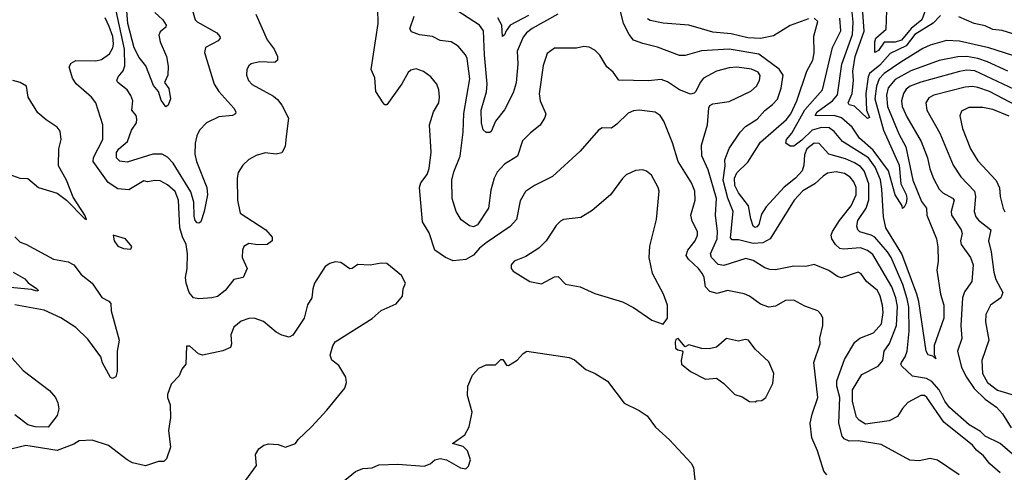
# Model space of a CAD drawing. Extents: x 1246169 to 1426871, y 660025 to 763458.
# Tile 86 of 256: x 1292922 to 1298268, y 691458 to 693916. Entities that reach past the tile are written whole.
import ezdxf

# ---------------------------------------------------------------- set-up
doc = ezdxf.new("R2010")
doc.units = 0

msp = doc.modelspace()

# ---------------------------------------------------------------- linework, layer by layer
at = {"layer": '0CON20XD'}
for points in [[(1297304.8, 691444.8), (1297288.1, 691465), (1297253.8, 691575), (1297223.6, 691645), (1297214.5, 691725), (1297225.3, 691774.7), (1297256.5, 691865), (1297233.1, 692055), (1297267.9, 692155), (1297266.8, 692186.8), (1297283.1, 692255), (1297281.9, 692295), (1297274.3, 692315), (1297255, 692334.3), (1297185, 692360.5), (1297125, 692392.5), (1297079.3, 692390.7), (1297025, 692360), (1296990, 692355), (1296945, 692370.6), (1296885, 692414.4), (1296855, 692427.8), (1296765.5, 692445.5), (1296708.7, 692428.7), (1296669.9, 692439.9), (1296645.5, 692465.5), (1296638.4, 692515), (1296629.6, 692535), (1296607.3, 692565), (1296553.3, 692615), (1296541.5, 692635), (1296549.1, 692665), (1296589.1, 692715), (1296602.1, 692745), (1296601.5, 692765), (1296572.4, 692822.4), (1296565.4, 692855), (1296590.4, 692935), (1296587.7, 692985), (1296568.9, 693028.9), (1296497.8, 693145), (1296466.4, 693246.4), (1296420, 693365), (1296400, 693395), (1296373.1, 693413.1), (1296285, 693424.6), (1296255, 693420.4), (1296225, 693407.5), (1296165, 693348.1), (1296135, 693327.1), (1296085, 693327.5), (1296065, 693316), (1295965, 693201.2), (1295815, 693063.8), (1295716.7, 693015), (1295667.3, 692982.7), (1295638.7, 692931.3), (1295619.1, 692830.9), (1295585, 692793.6), (1295455, 692704), (1295418.8, 692675), (1295385, 692637.3), (1295345, 692613.8), (1295275, 692606.8), (1295234.4, 692625), (1295175.6, 692665), (1295145, 692758), (1295108, 692818), (1295093.1, 693005), (1295100.7, 693029.3), (1295134.3, 693075), (1295145, 693107.5), (1295156.4, 693196.4), (1295147.8, 693345), (1295168.9, 693415), (1295197.5, 693465), (1295202.1, 693495), (1295198.2, 693535), (1295186.9, 693565), (1295155, 693605.6), (1295113.8, 693635), (1295075, 693648.6), (1295045, 693642), (1295030.3, 693629.7), (1294996.7, 693566.7), (1294915, 693453.3), (1294905, 693453.8), (1294895, 693463.3), (1294855.7, 693525), (1294850.3, 693600.3), (1294830.9, 693645), (1294867.8, 693895), (1294862.1, 694135)], [(1293655.5, 693955), (1293698.2, 693915), (1293716.5, 693885), (1293715.6, 693875), (1293685, 693849.4), (1293678, 693832), (1293685, 693795.6), (1293718.2, 693715), (1293727.2, 693662.8), (1293726.1, 693613.9), (1293708.8, 693575), (1293732.3, 693542.3), (1293740.6, 693485), (1293728.3, 693451.7), (1293715, 693443.3), (1293689.3, 693479.3), (1293675.7, 693525.7), (1293648.3, 693558.3), (1293606.9, 693665), (1293569.5, 693709.5), (1293543.6, 693763.6), (1293508.5, 693895), (1293496.4, 694056.4)], [(1298245, 691454.5), (1298189.2, 691505), (1298155, 691547.7), (1298117.7, 691577.7), (1298095.4, 691605), (1297940.5, 691730.5), (1297847.3, 691865), (1297835, 691874.5), (1297815, 691875.5), (1297745, 691836.7), (1297715.4, 691805), (1297688.8, 691761.2), (1297642.6, 691737.4), (1297515, 691720.4), (1297480.6, 691740.6), (1297465, 691758.2), (1297443.1, 691843.1), (1297444.5, 691905.5), (1297495, 691988.5), (1297583.5, 692035), (1297607.8, 692065), (1297615.9, 692115), (1297645, 692158.1), (1297682.1, 692255), (1297688.9, 692358.9), (1297679.8, 692405), (1297658.1, 692465), (1297555, 692640), (1297525, 692662.3), (1297486.5, 692676.5), (1297395, 692670), (1297375, 692674.1), (1297351.2, 692695), (1297332.5, 692725), (1297328.7, 692745), (1297334.7, 692765), (1297373.9, 692826.1), (1297437.2, 692905), (1297462.9, 692965), (1297463.2, 693005), (1297451.6, 693035), (1297430.9, 693060.9), (1297400.4, 693080.4), (1297355, 693089.6), (1297308.6, 693081.4), (1297283.8, 693066.2), (1297240, 693025), (1297175, 692985.8), (1297127.4, 692935), (1296996.7, 692725), (1296956.7, 692703.3), (1296905, 692699.7), (1296825, 692719.5), (1296791.1, 692721.1), (1296780.9, 692730.9), (1296795.3, 692875), (1296767, 692947), (1296741.5, 693045), (1296751.9, 693121.9), (1296750.3, 693155), (1296773.7, 693216.3), (1296833.3, 693305), (1296863.6, 693336.4), (1296925.3, 693374.7), (1296967.5, 693422.5), (1297009.6, 693455), (1297035.7, 693484.3), (1297056.8, 693543.2), (1297066.5, 693615), (1297046.5, 693646.5), (1296935, 693727.5), (1296774.3, 693755.7), (1296623.8, 693746.2), (1296535, 693721.8), (1296505, 693721.8), (1296385, 693766.2), (1296305, 693785.5), (1296255, 693804.4), (1296230.9, 693835), (1296199.5, 693895), (1296163.6, 694043.6)], [(1293841.1, 694031.1), (1293874.5, 693915), (1293885, 693903.3), (1293991.8, 693845), (1294008.9, 693825), (1294010.6, 693815), (1293999.8, 693800.2), (1293930, 693765), (1293925, 693737.5), (1293978.2, 693565), (1294003.6, 693525), (1294084.4, 693435), (1294095.8, 693415), (1294093.8, 693405), (1294076.7, 693395), (1294002.7, 693387.3), (1293936.7, 693355), (1293898.6, 693315), (1293882.9, 693285), (1293874.5, 693245.5), (1293872.5, 693185), (1293882.3, 693145), (1293937.5, 693005), (1293940.7, 692965), (1293923.6, 692875), (1293905, 692818.8), (1293895, 692810), (1293885, 692812.5), (1293874.7, 692825), (1293869.6, 692849.6), (1293867.2, 692925), (1293851, 692981), (1293755, 693136.6), (1293725, 693168.4), (1293695, 693184.7), (1293645.3, 693185.3), (1293505, 693142.5), (1293465, 693147.1), (1293447.8, 693165), (1293447.3, 693195), (1293460.4, 693215), (1293506.6, 693255), (1293529.4, 693315), (1293555.4, 693355), (1293557.9, 693375), (1293553.3, 693395), (1293531.2, 693425), (1293535.2, 693475), (1293525, 693504.4), (1293505, 693534.6), (1293453.8, 693573.8), (1293448.8, 693585), (1293456.8, 693605), (1293482.7, 693637.3), (1293492.3, 693665), (1293491.4, 693755), (1293436.9, 694005)], [(1297922.1, 693937.9), (1297882.7, 693897.3), (1297781.5, 693835), (1297735.5, 693774.5), (1297647.6, 693732.4), (1297592.1, 693667.9), (1297536.4, 693623.6), (1297528.5, 693605), (1297515.9, 693514.1), (1297520, 693425), (1297535.8, 693385), (1297525, 693378.6), (1297455, 693446), (1297425, 693453.6), (1297420, 693465), (1297442.9, 693515), (1297448.6, 693585), (1297445.6, 693635.6), (1297458.1, 693715), (1297506.9, 693853.1), (1297496.3, 694006.3)], [(1294204.4, 693945), (1294265, 693805.8), (1294303.5, 693755), (1294321.9, 693715), (1294322, 693695), (1294306.4, 693683.6), (1294223.3, 693686.7), (1294178.8, 693675), (1294166, 693665), (1294155.8, 693645), (1294153.1, 693615), (1294164.3, 693585), (1294183.8, 693563.8), (1294300, 693500), (1294322.1, 693482.1), (1294345, 693451.2), (1294381.7, 693381.7), (1294368.7, 693281.3), (1294362.6, 693227.4), (1294345, 693192), (1294315, 693185.7), (1294255, 693192.5), (1294205, 693178.6), (1294165, 693156), (1294133.4, 693126.6), (1294108.6, 693085), (1294102.9, 693055), (1294104.5, 692935.5), (1294119.4, 692865), (1294257.5, 692775), (1294292, 692735), (1294292, 692715), (1294265, 692695.6), (1294215, 692692.7), (1294165, 692699.6), (1294139.2, 692685), (1294131.4, 692665), (1294129.2, 692625), (1294157.5, 692565), (1294134.4, 692515.6), (1294085, 692504.3), (1294037.9, 692445), (1293995, 692412.9), (1293965, 692404.7), (1293895, 692400.8), (1293865, 692405.5), (1293841.1, 692435), (1293825.3, 692485), (1293822.6, 692515), (1293831.8, 692565), (1293832.8, 692645), (1293824.7, 692695), (1293805, 692736.7), (1293790.7, 692785), (1293784.7, 692935), (1293765, 692982.7), (1293725, 693018.8), (1293685, 693040.9), (1293655, 693042.7), (1293615, 693034.4), (1293595, 693040.6), (1293515, 692991.8), (1293455, 692996.7), (1293402.3, 693032.3), (1293320.3, 693145), (1293322, 693168), (1293373.4, 693265), (1293372.2, 693345), (1293334.2, 693465), (1293311.4, 693495), (1293227.4, 693567.4), (1293208.8, 693598.8), (1293190.4, 693659.6), (1293201.4, 693678.6), (1293225.9, 693694.1), (1293335, 693691.5), (1293365, 693700), (1293409, 693731), (1293426.8, 693763.2), (1293430.8, 693785), (1293426.8, 693825), (1293407.8, 693877.8), (1293386, 693926)], [(1298022.9, 691445), (1297905, 691523.3), (1297865, 691533.8), (1297805, 691521.2), (1297755, 691524), (1297599.5, 691609.5), (1297475, 691628.6), (1297425, 691626.8), (1297399.4, 691639.4), (1297387.9, 691655), (1297369.5, 691725), (1297375.5, 691865), (1297358.5, 691925), (1297359.3, 691955), (1297400.1, 692069.9), (1297456.1, 692163.9), (1297483.5, 692186.5), (1297557.9, 692215), (1297601.4, 692265), (1297609.5, 692325), (1297607.4, 692365), (1297594.3, 692415), (1297578.8, 692445), (1297520, 692495), (1297490, 692535), (1297475, 692544.3), (1297385, 692513.9), (1297362, 692522), (1297315, 692553.5), (1297235, 692585.8), (1297190, 692575), (1297125, 692577.5), (1297025, 692557.7), (1296995, 692558.5), (1296967.4, 692567.4), (1296905, 692607.5), (1296865, 692618.4), (1296745, 692580.4), (1296715, 692587.2), (1296678.4, 692625), (1296673.3, 692645), (1296709.1, 692725), (1296711.6, 692765), (1296699.6, 692855), (1296704.7, 692945), (1296660.4, 693100.4), (1296625.9, 693175.9), (1296624.6, 693235), (1296655.6, 693345), (1296663.9, 693436.1), (1296670, 693450), (1296685, 693458.8), (1296775, 693470.9), (1296892.3, 693527.7), (1296922.1, 693555), (1296939.2, 693585), (1296943.1, 693613.1), (1296931.4, 693631.4), (1296895, 693646.4), (1296815, 693658.4), (1296775, 693654.7), (1296705, 693635.3), (1296635, 693598.1), (1296616.9, 693575), (1296593.9, 693526.1), (1296583.6, 693516.4), (1296565, 693512), (1296505, 693534.4), (1296438.5, 693578.5), (1296405, 693590.9), (1296335, 693583.8), (1296175, 693587.5), (1296145, 693630.8), (1296109.1, 693659.1), (1296072.7, 693722.7), (1296045, 693750), (1296013.6, 693766.4), (1295985, 693770.8), (1295945, 693761.5), (1295825, 693761.1), (1295785, 693732), (1295763.7, 693666.3), (1295742.4, 693512.4), (1295748.1, 693475), (1295778.6, 693405), (1295773.1, 693385), (1295747.3, 693342.7), (1295695, 693301.9), (1295652.2, 693257.8), (1295625.6, 693175), (1295555, 693130.9), (1295515, 693088.1), (1295498.2, 693055), (1295479.3, 692990.7), (1295466.9, 692893.1), (1295408.2, 692801.8), (1295385, 692790.8), (1295365, 692796), (1295319.3, 692829.3), (1295291.4, 692875), (1295269.2, 692945), (1295268, 693045), (1295279.6, 693090.4), (1295312.9, 693175), (1295329.7, 693305), (1295333.9, 693406.1), (1295365.2, 693595), (1295350.8, 693705), (1295341.8, 693725), (1295302.1, 693772.1), (1295265, 693796), (1295205, 693801.9), (1295163.7, 693823.7), (1295092.8, 693832.8), (1295048.9, 693848.9), (1295040, 693865), (1295064.2, 693935)], [(1295843.8, 693945), (1295705, 693867.6), (1295674, 693845), (1295655, 693820), (1295622.4, 693745), (1295627.4, 693675), (1295617, 693573), (1295601.1, 693518.9), (1295553.6, 693426.4), (1295505.5, 693365), (1295481.9, 693308.1), (1295475, 693302.5), (1295455, 693302.5), (1295438.3, 693318.3), (1295429.5, 693355), (1295427.4, 693425), (1295456.8, 693523.2), (1295460.4, 693565), (1295444.8, 693725), (1295440.4, 693855), (1295418.2, 693885), (1295295.6, 693965)], [(1295685, 693937.5), (1295584.2, 693885.8), (1295562.5, 693855), (1295555, 693832.5), (1295542.9, 693825), (1295540, 693885), (1295517.5, 693925)], [(1298315, 693721.2), (1298185, 693763), (1298025, 693798.1), (1297955, 693801.8), (1297865, 693777.6), (1297825, 693759.5), (1297705.4, 693684.6), (1297615.8, 693624.2), (1297589, 693595), (1297574, 693555), (1297565.4, 693485), (1297612.7, 693315), (1297697.6, 693125), (1297707.1, 693025), (1297735, 692966.9), (1297739, 692945), (1297735, 692920), (1297725, 692897.5), (1297715, 692890), (1297714.2, 692905), (1297675, 692964.3), (1297638.5, 693095), (1297556.9, 693206.9), (1297481.6, 693271.6), (1297441.5, 693331.5), (1297385, 693383.6), (1297345, 693395.9), (1297253.5, 693393.5), (1297241.2, 693395), (1297251.4, 693415), (1297335.2, 693475), (1297362.5, 693507.5), (1297385.4, 693674.6), (1297443.4, 693835), (1297447.5, 693902.5), (1297441, 693975)], [(1297841.7, 693975), (1297821.2, 693915), (1297762.4, 693867.6), (1297709.2, 693805), (1297675, 693793.5), (1297615, 693793.3), (1297585, 693747.7), (1297565, 693737.1), (1297564.3, 693795), (1297571, 693815), (1297626.4, 693863.6), (1297630, 693965)], [(1298315, 693839.2), (1298256.3, 693856.3), (1298205, 693861.5), (1298165, 693882.5), (1298105, 693895.5), (1298021.1, 693931.1)], [(1297205, 693920), (1297105, 693883.6), (1297015, 693828.8), (1296945, 693813.3), (1296875, 693817.6), (1296785, 693839.5), (1296685, 693848.6), (1296623.8, 693866.2), (1296555, 693885.3), (1296415, 693895.8), (1296345, 693910.4), (1296330.9, 693920.9)], [(1298325, 691546.4), (1298245.7, 691615), (1298165, 691654.6), (1298139.5, 691679.5), (1298078, 691715), (1297969.7, 691809.7), (1297944.9, 691844.9), (1297915.1, 691905.1), (1297875, 691951), (1297845, 691967.4), (1297770.4, 691980.4), (1297712.5, 692035), (1297707.1, 692045), (1297710, 692055), (1297729.6, 692085), (1297740.3, 692115), (1297752, 692225), (1297748.9, 692355), (1297740.8, 692400.8), (1297717.5, 692477.5), (1297653.5, 692625), (1297634.8, 692655), (1297565, 692734.2), (1297545, 692745.9), (1297484.5, 692764.5), (1297473.6, 692775), (1297466.9, 692795), (1297473.4, 692825), (1297518.5, 692891.5), (1297533.4, 692936.6), (1297532.7, 693025), (1297506.6, 693095), (1297488.1, 693118.1), (1297455, 693139), (1297405, 693159.6), (1297315, 693184.7), (1297263.3, 693243.3), (1297235, 693245.2), (1297196.7, 693215), (1297182.7, 693182.7), (1297179.2, 693125), (1297170.7, 693095), (1297134.7, 693055), (1297073.5, 693006.5), (1296975, 692899.7), (1296950.3, 692859.7), (1296935, 692803.6), (1296925, 692790), (1296915, 692786.5), (1296904.5, 692794.5), (1296891.1, 692835), (1296879.5, 692905), (1296824.7, 692975), (1296805.8, 693015), (1296803.5, 693055), (1296815, 693084.5), (1296875, 693141.5), (1296945, 693250), (1297085, 693374.2), (1297109.3, 693405), (1297141.2, 693475), (1297195, 693636.9), (1297228.7, 693695), (1297235.2, 693735), (1297233.3, 693826.7), (1297256, 693905), (1297235, 693923.8)], [(1298286.5, 693636.5), (1298177.6, 693687.6), (1298125, 693704.8), (1298065, 693715.2), (1298016.3, 693713.7), (1297915, 693693.3), (1297761.4, 693638.6), (1297675, 693591), (1297638.1, 693545), (1297629.1, 693505), (1297633.2, 693445), (1297696, 693296), (1297733.8, 693225), (1297772.3, 693045), (1297818.9, 692928.9), (1297845, 692892), (1297847.6, 692855), (1297900.4, 692725), (1297907.4, 692682.6), (1297909.2, 692605), (1297901.2, 692555), (1297921.9, 692425), (1297938.9, 692365), (1297940.5, 692295), (1297886.4, 692146.4), (1297887.3, 692097.3), (1297895.9, 692074.1), (1297879.2, 692089.2), (1297855, 692096.7), (1297844.2, 692115), (1297803.6, 692385), (1297792.6, 692425), (1297710.9, 692645), (1297624.2, 692785), (1297611.9, 692845), (1297603.9, 692995), (1297595.3, 693045.3), (1297567.4, 693115), (1297531.5, 693165), (1297390.4, 693255), (1297345, 693308.2), (1297317.7, 693327.7), (1297275, 693331), (1297225, 693315.2), (1297168.9, 693261.1), (1297125, 693229.3), (1297105, 693228.6), (1297081.2, 693245), (1297085.6, 693265), (1297115, 693299.5), (1297185, 693425.7), (1297280.9, 693535), (1297334.8, 693765), (1297381, 693855), (1297374.5, 693924.5)], [(1298355, 693521.9), (1298107.3, 693637.3), (1298065, 693641.4), (1298025, 693634.4), (1297815, 693576.7), (1297757.5, 693555), (1297735, 693538.5), (1297720.3, 693515), (1297709.2, 693475), (1297712.9, 693445), (1297738, 693388), (1297816.1, 693255), (1297851.3, 693165), (1297863.9, 693105), (1297883.1, 693053.1), (1297915, 692995.7), (1297935.2, 692975.2), (1297986.6, 692946.6), (1297996.2, 692935), (1297980, 692875), (1297981.3, 692855), (1298034.7, 692775), (1298038.5, 692755), (1298030.3, 692715), (1298033.3, 692695), (1298085.4, 692625), (1298098.4, 692585), (1298092.5, 692495), (1298052, 692438), (1298040.4, 692405), (1298032.9, 692255), (1298037.5, 692185), (1298014.6, 692115), (1298035, 692028), (1298062.1, 691975), (1298103.8, 691913.8), (1298164.9, 691854.9), (1298225, 691811.6), (1298257.9, 691775), (1298305, 691700)], [(1293285, 692830), (1293275.8, 692855), (1293212.7, 692952.7), (1293175, 693043.8), (1293131.7, 693121.7), (1293133.3, 693215), (1293146.7, 693265), (1293140.7, 693310.7), (1293125, 693332.5), (1293065, 693371.4), (1293019.7, 693409.7), (1292968.2, 693495), (1292959.2, 693555), (1292925, 693575.4), (1292884.5, 693584.5)], [(1298337, 693447), (1298188.2, 693525), (1298125, 693548), (1298095, 693553), (1298055, 693549), (1297885, 693505.3), (1297858.3, 693491.7), (1297842.7, 693465), (1297847.7, 693425), (1297918.6, 693298.6), (1297990.7, 693125), (1298031.7, 693061.7), (1298106.3, 692985), (1298111.2, 692955), (1298105.3, 692875), (1298114.1, 692845), (1298127.4, 692827.4)], [(1298295, 693391.7), (1298205, 693427.3), (1298151.2, 693438.8), (1298075, 693438.7), (1298035, 693419.4), (1298026.9, 693393.1), (1298041.3, 693325), (1298084.6, 693215), (1298125, 693148.9), (1298223.1, 693043.1), (1298242.2, 693002.2), (1298245.4, 692955), (1298261.1, 692891.1), (1298271.8, 692871.8)], [(1292843.6, 693083.6), (1292922.5, 693055), (1292965, 693052.5), (1293023.8, 693005), (1293125, 692974.4), (1293175.3, 692935.3), (1293275, 692833.8), (1293285, 692830)], [(1296415, 692262.5), (1296438.8, 692295), (1296438.8, 692365), (1296418, 692425), (1296357.2, 692537.2), (1296339.6, 692625), (1296343.6, 692686.4), (1296379.8, 692830.2), (1296393.8, 692985), (1296388.8, 693005), (1296352.3, 693072.3), (1296325, 693093.8), (1296305, 693100), (1296265, 693097.5), (1296215, 693072.5), (1296195, 693054), (1296130, 692965), (1296030, 692880), (1295968.3, 692841.7), (1295875, 692830), (1295857.9, 692822.1), (1295835, 692798.8), (1295780, 692715), (1295740, 692675), (1295669.7, 692630.3), (1295606.7, 692605), (1295590, 692585), (1295591.2, 692565), (1295600.5, 692550.5), (1295692.5, 692495), (1295755, 692480.8), (1295825, 692518.6), (1295845, 692521.2), (1295885, 692478.8), (1295965, 692466), (1296045, 692429.2), (1296195, 692383.3), (1296255, 692353.3), (1296355, 692283.3), (1296415, 692262.5)], [(1298127.4, 692827.4), (1298194.7, 692774.7), (1298182.7, 692715), (1298197.4, 692655), (1298210.5, 692545), (1298222.1, 692505), (1298260.4, 692435), (1298250, 692405), (1298193.1, 692365), (1298168, 692315), (1298166.8, 692275), (1298184.1, 692175), (1298146, 692065), (1298149.5, 691995), (1298177.1, 691945), (1298231.4, 691905), (1298345, 691869.7)], [(1292895, 692736), (1292925, 692708), (1292955, 692697.5), (1293105, 692616.2), (1293185, 692600), (1293215.4, 692585.4), (1293255, 692531.4), (1293314.3, 692485), (1293367, 692407), (1293405, 692387.5), (1293416.2, 692375), (1293418.8, 692335), (1293461.1, 692175), (1293451.2, 692115), (1293451.2, 692005), (1293443, 691977), (1293425, 691967.5), (1293415, 691972.5), (1293372.1, 692052.1), (1293362, 692085), (1293290.9, 692180.9), (1293226, 692245), (1293145, 692297.5), (1293055, 692339.2), (1292895, 692366.7)], [(1293525, 692670), (1293530, 692685), (1293496.1, 692726.1), (1293430, 692745), (1293433.8, 692715), (1293455, 692686.7), (1293485, 692673.3), (1293525, 692670)], [(1294150, 691415), (1294208, 691495), (1294201.2, 691555), (1294220, 691585), (1294247.5, 691605), (1294275, 691612), (1294325, 691610), (1294365, 691594.6), (1294418.8, 691615), (1294433, 691637), (1294506, 691705), (1294588.8, 691795), (1294686.7, 691915), (1294696.7, 691945), (1294693.3, 691975), (1294655, 692037.5), (1294617, 692067), (1294606.7, 692095), (1294621.2, 692145), (1294635, 692166.7), (1294835, 692293.3), (1294884.2, 692335.8), (1294965, 692372.5), (1295000, 692415), (1295003.3, 692455), (1295016.2, 692485), (1294995, 692526.7), (1294915, 692591.2), (1294885, 692593.8), (1294825, 692583.3), (1294757, 692587), (1294726.1, 692563.9), (1294715, 692563.3), (1294665, 692596.7), (1294635, 692600), (1294605, 692592.5), (1294580, 692575), (1294522.5, 692485), (1294512.5, 692455), (1294508.8, 692405), (1294485, 692367.5), (1294466.2, 692295), (1294405, 692202.5), (1294385, 692192.5), (1294345, 692201.9), (1294315, 692218.6), (1294245, 692276.9), (1294195, 692294.2), (1294165, 692294), (1294125, 692278.8), (1294084.2, 692245.8), (1294068, 692205), (1294071.2, 692155), (1294066.2, 692135), (1294025, 692117.1), (1293915, 692093.3), (1293891.7, 692101.7), (1293845, 692142.5), (1293827, 692143), (1293823.3, 692045), (1293801.7, 692018.3), (1293788.3, 691981.7), (1293743.9, 691936.1), (1293725, 691880), (1293724.4, 691864.4), (1293738.8, 691825), (1293740, 691755), (1293730, 691685), (1293740, 691595), (1293719.5, 691530.5), (1293705, 691516.7), (1293675, 691516), (1293605, 691493.6), (1293535, 691510.4), (1293505, 691525.5), (1293403.1, 691603.1), (1293315, 691633.3), (1293245, 691628.9), (1293215, 691611.1), (1293125, 691575.8), (1292955, 691604.5), (1292837.5, 691575)], [(1292885.6, 692545), (1292948.9, 692508.9), (1292967.7, 692487.7), (1293013.4, 692456.6), (1293023.8, 692445), (1293015, 692442.3), (1292985, 692450.9), (1292735, 692474)], [(1296915, 691840), (1296925, 691846.7), (1296951.7, 691848.3), (1296972.5, 691865), (1297010.5, 691939.5), (1297015.8, 691995), (1296988.8, 692058.8), (1296915, 692126), (1296878.8, 692175), (1296861.7, 692178.3), (1296825, 692170.8), (1296760, 692185), (1296705, 692138), (1296665, 692129.2), (1296625, 692131.2), (1296555, 692150), (1296535, 692140), (1296497.5, 692185), (1296485, 692180), (1296480, 692165), (1296482.3, 692132.3), (1296495, 692122.5), (1296518.3, 692118.3), (1296521.7, 692111.7), (1296513.3, 692065), (1296516.1, 692046.1), (1296563.3, 692005), (1296645, 691963.3), (1296705, 691970), (1296745, 691941.2), (1296805, 691881.2), (1296845, 691868.8), (1296885, 691843.3), (1296915, 691840)], [(1294685, 691413.3), (1294745, 691463.3), (1294785, 691478.8), (1294835, 691483.3), (1294871.2, 691498.8), (1294975, 691501.9), (1295117.7, 691492.3), (1295150, 691505), (1295175, 691526.7), (1295205, 691532.5), (1295240, 691525), (1295315, 691482.5), (1295345, 691477.5), (1295358.3, 691491.7), (1295368.8, 691525), (1295352.5, 691575), (1295328.9, 691598.9), (1295272.5, 691615), (1295338.5, 691661.5), (1295361.5, 691705), (1295379.2, 691785), (1295353.8, 691875), (1295354.2, 691925), (1295381.2, 691985), (1295415, 692023.3), (1295455, 692042.5), (1295505, 692042.5), (1295535, 692070), (1295545, 692070), (1295565, 692040), (1295575, 692037.5), (1295622.4, 692067.6), (1295655, 692104), (1295675, 692115.7), (1295905, 692080.8), (1295935, 692068), (1295995.6, 692015.6), (1296046.7, 691995), (1296113, 691953), (1296204.3, 691834.3), (1296285, 691794), (1296328.8, 691765), (1296375, 691703.8), (1296450, 691635), (1296568.5, 691508.5), (1296581.1, 691485), (1296587.5, 691417.5)], [(1292865.6, 692095), (1292941.1, 692011.1), (1293082.8, 691902.8), (1293115.5, 691865), (1293129.5, 691835), (1293133.4, 691803.4), (1293125, 691766.2), (1293076.2, 691703.8), (1293005, 691705.3), (1292966.7, 691716.7), (1292895, 691770)]]:
    msp.add_lwpolyline(points, dxfattribs=at)

doc.saveas('drawing.dxf')
